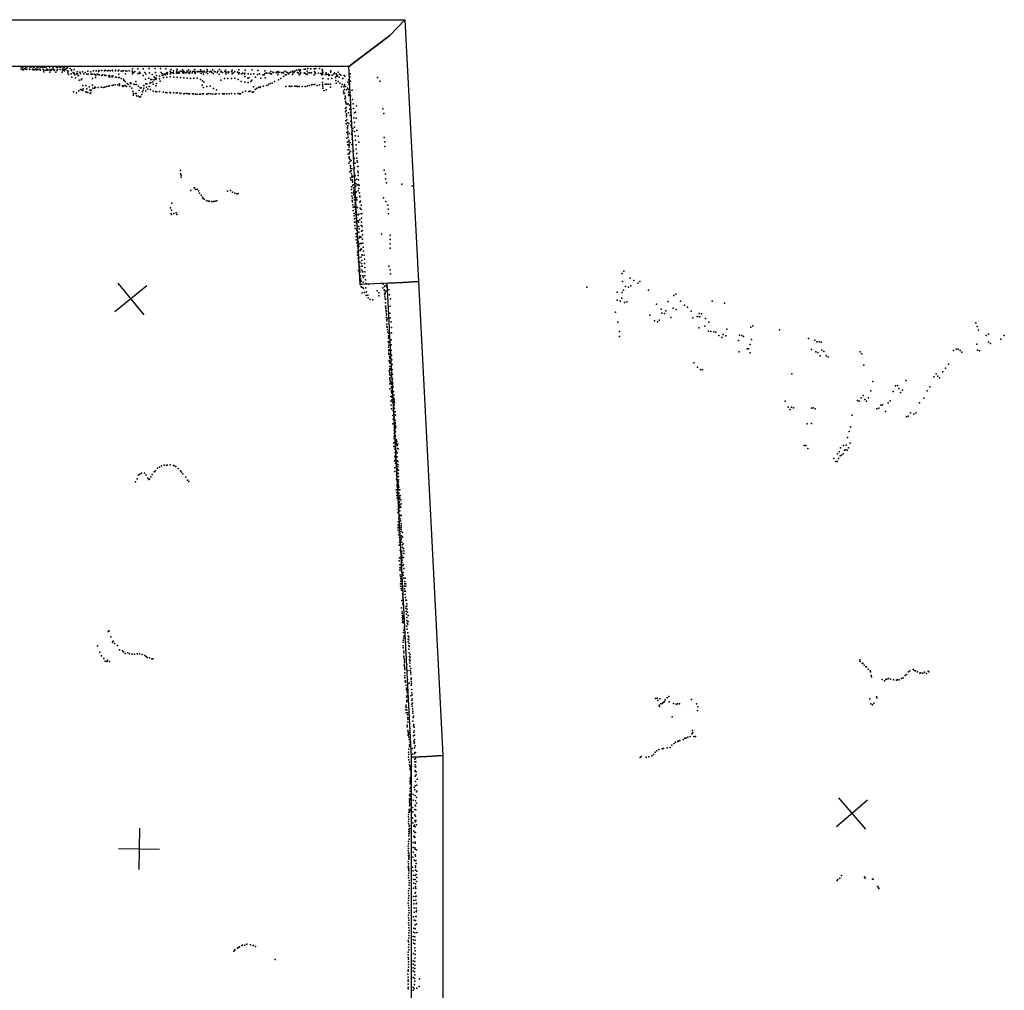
# Model space of a CAD drawing. Header units: millimetres. Extents: x -32813 to 10799, y -19025 to 25907.
# Tile 31 of 31: x 622 to 10183, y 9521 to 18950. Entities that reach past the tile are written whole.
import ezdxf

# ---------------------------------------------------------------- set-up
doc = ezdxf.new("R2010")
doc.units = ezdxf.units.MM
for name, color, linetype in [('P', 9, 'Continuous'), ('PANOS', 10, 'Continuous'), ('ROOMS', 1, 'Continuous'), ('WALLS', 3, 'Continuous')]:
    doc.layers.add(name, color=color, linetype=linetype)

msp = doc.modelspace()

# ---------------------------------------------------------------- linework, layer by layer
at = {"layer": 'P'}
for p in [(635, 18491), (638, 18470), (647, 18490), (649, 18472), (654, 18464), (658, 18492), (660, 18462), (668, 18471), (683, 18489), (683, 18471), (689, 18467), (692, 18468), (694, 18491), (717, 18492), (717, 18470), (722, 18467), (731, 18487), (746, 18467), (750, 18470), (755, 18485), (756, 18462), (764, 18489), (769, 18462), (775, 18469), (785, 18468), (789, 18487), (790, 18462), (800, 18486), (801, 18467), (818, 18468), (822, 18490), (823, 18461), (825, 18460), (834, 18488), (846, 18486), (852, 18467), (855, 18466), (858, 18460), (868, 18489), (877, 18458), (879, 18488), (885, 18469), (892, 18459), (908, 18463), (913, 18487), (919, 18467), (926, 18457), (932, 18458), (937, 18469), (947, 18485), (952, 18469), (958, 18456), (962, 18462), (979, 18486), (986, 18457), (987, 18463), (989, 18487), (990, 18467), (1011, 18487), (1016, 18465), (1020, 18465), (1022, 18488), (1040, 18457), (1043, 18470), (1044, 18483), (1054, 18463), (1056, 18482), (1059, 18452), (1070, 18466), (1078, 18480), (1087, 18453), (1088, 18481), (1111, 18474), (1124, 18464), (1124, 18457), (1151, 18465), (1339, 18453), (1366, 18452), (1393, 18455), (1418, 18456), (1420, 18455), (1447, 18452), (1453, 18458), (1472, 18454), (1486, 18457), (1500, 18452), (1519, 18460), (1525, 18452), (1552, 18459), (1554, 18452), (1579, 18454), (1586, 18459), (1619, 18454), (1632, 18453), (1652, 18453), (1685, 18452), (1686, 18452), (1718, 18472), (1770, 18472), (1823, 18472), (1881, 18476), (1937, 18475), (1991, 18475), (2042, 18471), (2094, 18467), (2115, 18453), (2148, 18454), (2151, 18468), (2204, 18464), (2260, 18463), (2323, 18465), (2379, 18463), (2444, 18467), (2499, 18462), (2564, 18465), (2622, 18461), (2685, 18461), (2750, 18462), (2813, 18461), (2880, 18463), (2936, 18455), (3002, 18454), (3296, 18454), (3315, 18459), (3334, 18464), (3350, 18464), (3384, 18469), (3399, 18468), (3419, 18475), (3448, 18471), (3481, 18472), (3499, 18474), (3533, 18477), (3558, 18467), (3563, 18453), (3645, 18452), (857, 18442), (915, 18441), (974, 18440), (1034, 18440), (1090, 18434), (1094, 18451), (1096, 18417), (1123, 18425), (1130, 18391), (1141, 18436), (1147, 18427), (1153, 18430), (1158, 18414), (1164, 18384), (1175, 18425), (1179, 18444), (1184, 18424), (1191, 18406), (1192, 18406), (1199, 18363), (1206, 18441), (1214, 18428), (1220, 18364), (1226, 18374), (1232, 18442), (1245, 18423), (1259, 18437), (1276, 18421), (1285, 18450), (1286, 18421), (1312, 18444), (1316, 18420), (1325, 18422), (1329, 18380), (1345, 18421), (1356, 18418), (1357, 18388), (1361, 18409), (1375, 18419), (1385, 18416), (1387, 18447), (1394, 18414), (1416, 18406), (1427, 18413), (1445, 18412), (1454, 18407), (1460, 18409), (1484, 18403), (1493, 18409), (1494, 18391), (1513, 18398), (1523, 18396), (1526, 18404), (1552, 18390), (1559, 18393), (1581, 18387), (1585, 18422), (1590, 18388), (1607, 18451), (1609, 18379), (1629, 18371), (1634, 18360), (1651, 18423), (1662, 18450), (1715, 18449), (1717, 18441), (1719, 18425), (1731, 18437), (1739, 18447), (1769, 18428), (1785, 18426), (1786, 18439), (1792, 18430), (1822, 18409), (1836, 18438), (1844, 18373), (1846, 18420), (1875, 18381), (1884, 18432), (1897, 18369), (1907, 18370), (1910, 18417), (1927, 18394), (1927, 18367), (1936, 18384), (1941, 18436), (1943, 18368), (1947, 18381), (1951, 18406), (1981, 18401), (1981, 18375), (1997, 18437), (2005, 18408), (2006, 18427), (2014, 18412), (2019, 18389), (2026, 18419), (2036, 18421), (2036, 18414), (2047, 18430), (2052, 18393), (2053, 18437), (2055, 18421), (2058, 18434), (2082, 18449), (2085, 18425), (2085, 18394), (2090, 18437), (2103, 18433), (2112, 18436), (2115, 18427), (2118, 18392), (2144, 18443), (2145, 18429), (2150, 18391), (2158, 18432), (2165, 18430), (2166, 18441), (2175, 18432), (2181, 18451), (2184, 18388), (2198, 18447), (2206, 18434), (2214, 18450), (2215, 18431), (2216, 18386), (2219, 18443), (2236, 18434), (2246, 18436), (2247, 18450), (2249, 18383), (2251, 18445), (2267, 18436), (2269, 18428), (2272, 18440), (2276, 18433), (2280, 18450), (2281, 18380), (2296, 18433), (2305, 18447), (2313, 18449), (2314, 18382), (2319, 18439), (2325, 18426), (2326, 18439), (2329, 18440), (2347, 18447), (2347, 18382), (2350, 18444), (2359, 18447), (2371, 18443), (2379, 18369), (2380, 18448), (2382, 18446), (2384, 18427), (2390, 18449), (2397, 18357), (2402, 18441), (2406, 18420), (2413, 18450), (2413, 18443), (2432, 18439), (2445, 18428), (2446, 18450), (2466, 18442), (2480, 18449), (2486, 18437), (2487, 18441), (2502, 18426), (2513, 18447), (2520, 18443), (2540, 18436), (2546, 18449), (2558, 18422), (2574, 18443), (2577, 18361), (2580, 18449), (2593, 18438), (2612, 18380), (2613, 18446), (2623, 18425), (2627, 18441), (2645, 18378), (2646, 18444), (2647, 18435), (2653, 18441), (2678, 18379), (2680, 18446), (2682, 18442), (2686, 18424), (2700, 18434), (2713, 18445), (2713, 18383), (2736, 18440), (2744, 18369), (2745, 18436), (2750, 18425), (2752, 18435), (2754, 18431), (2777, 18423), (2789, 18431), (2804, 18419), (2807, 18429), (2807, 18399), (2839, 18383), (2842, 18424), (2846, 18385), (2868, 18419), (2875, 18363), (2896, 18423), (2911, 18391), (2932, 18416), (2950, 18424), (2964, 18381), (2983, 18414), (2996, 18415), (3004, 18427), (3006, 18386), (3019, 18433), (3023, 18430), (3046, 18430), (3059, 18428), (3061, 18447), (3066, 18419), (3082, 18441), (3087, 18437), (3114, 18433), (3116, 18440), (3129, 18447), (3130, 18415), (3132, 18434), (3134, 18364), (3150, 18441), (3158, 18379), (3168, 18434), (3184, 18439), (3184, 18397), (3185, 18432), (3200, 18415), (3201, 18449), (3209, 18413), (3218, 18440), (3222, 18433), (3232, 18424), (3239, 18431), (3252, 18439), (3256, 18439), (3270, 18449), (3270, 18416), (3277, 18435), (3278, 18448), (3287, 18440), (3320, 18437), (3323, 18433), (3331, 18435), (3336, 18413), (3343, 18449), (3346, 18425), (3353, 18433), (3385, 18430), (3388, 18434), (3400, 18423), (3414, 18449), (3414, 18418), (3422, 18433), (3440, 18434), (3457, 18435), (3481, 18414), (3484, 18446), (3491, 18432), (3494, 18428), (3525, 18429), (3548, 18428), (3556, 18415), (3560, 18430), (3563, 18431), (3564, 18449), (3564, 18424), (3565, 18436), (3566, 18379), (3567, 18419), (3592, 18418), (3598, 18433), (3602, 18418), (3618, 18420), (3619, 18375), (3624, 18407), (3630, 18414), (3642, 18440), (3652, 18380), (3656, 18412), (3673, 18420), (3678, 18434), (3689, 18387), (3692, 18360), (3694, 18397), (3695, 18425), (3702, 18413), (3709, 18402), (3715, 18440), (3725, 18392), (3727, 18419), (3742, 18411), (3756, 18378), (3759, 18377), (3772, 18408), (3778, 18401), (3815, 18367), (3828, 18395), (3832, 18425), (4097, 18389), (1214, 18272), (1223, 18269), (1235, 18262), (1237, 18309), (1239, 18277), (1264, 18311), (1274, 18278), (1297, 18297), (1303, 18265), (1317, 18264), (1328, 18314), (1332, 18285), (1350, 18286), (1351, 18295), (1359, 18290), (1386, 18291), (1413, 18293), (1432, 18292), (1450, 18294), (1467, 18301), (1485, 18304), (1495, 18306), (1522, 18311), (1530, 18314), (1548, 18318), (1575, 18318), (1593, 18328), (1593, 18310), (1621, 18306), (1626, 18302), (1630, 18306), (1647, 18350), (1648, 18311), (1659, 18302), (1667, 18329), (1675, 18319), (1691, 18301), (1694, 18336), (1703, 18336), (1703, 18327), (1712, 18284), (1731, 18324), (1740, 18320), (1751, 18348), (1758, 18319), (1776, 18303), (1783, 18261), (1793, 18287), (1803, 18289), (1821, 18266), (1829, 18309), (1829, 18285), (1848, 18327), (1853, 18294), (1858, 18326), (1866, 18275), (1881, 18302), (1885, 18333), (1892, 18270), (1895, 18339), (1914, 18346), (1919, 18324), (1946, 18308), (1952, 18330), (1985, 18353), (2393, 18313), (2406, 18292), (2410, 18343), (2439, 18300), (2472, 18303), (2503, 18281), (2535, 18269), (2774, 18349), (2807, 18343), (2840, 18341), (2867, 18350), (2892, 18296), (2908, 18273), (2923, 18281), (2929, 18286), (2945, 18293), (2957, 18292), (2960, 18297), (2990, 18305), (3021, 18312), (3038, 18320), (3056, 18329), (3073, 18333), (3097, 18350), (3208, 18302), (3238, 18303), (3250, 18301), (3265, 18304), (3293, 18304), (3308, 18304), (3321, 18302), (3335, 18300), (3366, 18302), (3395, 18302), (3413, 18305), (3433, 18310), (3455, 18316), (3472, 18319), (3488, 18319), (3511, 18310), (3534, 18317), (3563, 18320), (3564, 18339), (3565, 18303), (3566, 18286), (3576, 18261), (3589, 18323), (3598, 18267), (3606, 18323), (3622, 18322), (3641, 18325), (3641, 18295), (3695, 18334), (3716, 18349), (3730, 18333), (3747, 18296), (3753, 18320), (3771, 18297), (3774, 18304), (3776, 18321), (3776, 18270), (3786, 18301), (3797, 18269), (3805, 18286), (3808, 18343), (3814, 18270), (3820, 18324), (3835, 18351), (3850, 18266), (4120, 18354), (1144, 18250), (1175, 18239), (1198, 18259), (1266, 18250), (1272, 18247), (1285, 18242), (1306, 18233), (1313, 18241), (1721, 18251), (1724, 18215), (1729, 18233), (1746, 18232), (1755, 18232), (1756, 18210), (1772, 18208), (1788, 18198), (1797, 18202), (1807, 18222), (1815, 18250), (1848, 18259), (1918, 18256), (1943, 18252), (1953, 18250), (1980, 18252), (2016, 18247), (2043, 18244), (2051, 18239), (2079, 18241), (2087, 18238), (2116, 18239), (2143, 18239), (2152, 18238), (2179, 18237), (2188, 18234), (2216, 18231), (2225, 18232), (2244, 18234), (2263, 18231), (2272, 18230), (2301, 18230), (2310, 18228), (2329, 18227), (2347, 18225), (2367, 18226), (2377, 18227), (2398, 18230), (2408, 18231), (2438, 18227), (2449, 18230), (2459, 18232), (2479, 18230), (2497, 18226), (2519, 18227), (2529, 18228), (2559, 18228), (2591, 18231), (2602, 18231), (2612, 18228), (2634, 18230), (2655, 18229), (2679, 18232), (2712, 18231), (2745, 18232), (2756, 18231), (2767, 18230), (2786, 18246), (2815, 18254), (2847, 18251), (2861, 18256), (2881, 18246), (2892, 18249), (3766, 18237), (3768, 18256), (3771, 18232), (3777, 18236), (3778, 18181), (3783, 18207), (3785, 18192), (3816, 18246), (3817, 18214), (3818, 18223), (3836, 18210), (3855, 18174), (3785, 18088), (3786, 18158), (3789, 18145), (3793, 18131), (3793, 18098), (3805, 18130), (3811, 18132), (3824, 18118), (3829, 18079), (3835, 18159), (3861, 18131), (3865, 18087), (3893, 18114), (4150, 18083), (3785, 18056), (3794, 18066), (3795, 18019), (3797, 18036), (3797, 18005), (3800, 17976), (3815, 18045), (3831, 18018), (3834, 18021), (3839, 18052), (3867, 17996), (3872, 18044), (3884, 18050), (3891, 17992), (4158, 18038), (3789, 17966), (3791, 17937), (3805, 17949), (3806, 17889), (3807, 17904), (3808, 17920), (3819, 17940), (3837, 17926), (3839, 17963), (3844, 17905), (3845, 17953), (3858, 17892), (3872, 17952), (3872, 17906), (3799, 17855), (3800, 17799), (3807, 17851), (3810, 17862), (3810, 17832), (3813, 17807), (3823, 17845), (3843, 17833), (3849, 17849), (3851, 17790), (3853, 17869), (3875, 17863), (3879, 17820), (3895, 17874), (3910, 17819), (4161, 17806), (3804, 17759), (3809, 17735), (3817, 17766), (3818, 17781), (3821, 17726), (3821, 17713), (3823, 17742), (3823, 17687), (3831, 17758), (3847, 17737), (3857, 17772), (3858, 17733), (3884, 17778), (3890, 17735), (3891, 17692), (3914, 17761), (4169, 17764), (4169, 17719), (3813, 17684), (3813, 17644), (3822, 17619), (3823, 17647), (3823, 17607), (3824, 17660), (3828, 17596), (3836, 17668), (3862, 17682), (3863, 17677), (3864, 17617), (3869, 17600), (3896, 17649), (3896, 17606), (3819, 17555), (3829, 17571), (3833, 17534), (3834, 17522), (3834, 17509), (3841, 17582), (3848, 17501), (3863, 17559), (3866, 17501), (3874, 17512), (3880, 17557), (3898, 17578), (3903, 17565), (3907, 17523), (3909, 17522), (2183, 17485), (2184, 17453), (2189, 17421), (2190, 17439), (3828, 17473), (3833, 17415), (3837, 17486), (3839, 17474), (3844, 17453), (3848, 17430), (3852, 17419), (3856, 17429), (3873, 17446), (3879, 17432), (3896, 17401), (3907, 17479), (3908, 17463), (3910, 17436), (4161, 17487), (4173, 17448), (4174, 17404), (2316, 17318), (2321, 17316), (3838, 17394), (3844, 17326), (3850, 17394), (3853, 17371), (3854, 17384), (3858, 17338), (3861, 17347), (3865, 17317), (3879, 17390), (3886, 17334), (3887, 17357), (3900, 17344), (3913, 17394), (3913, 17350), (3915, 17309), (3918, 17338), (4183, 17364), (4332, 17353), (4432, 17336), (2283, 17292), (2330, 17300), (2345, 17303), (2359, 17286), (2370, 17263), (2384, 17246), (2397, 17227), (2405, 17212), (2639, 17284), (2668, 17289), (2690, 17275), (2713, 17264), (2732, 17257), (2743, 17260), (3844, 17301), (3847, 17268), (3849, 17235), (3853, 17215), (3866, 17259), (3867, 17283), (3867, 17272), (3868, 17249), (3869, 17295), (3872, 17227), (3889, 17277), (3891, 17273), (3895, 17221), (3908, 17288), (3921, 17269), (3924, 17235), (3926, 17228), (4154, 17218), (2087, 17123), (2099, 17166), (2414, 17206), (2436, 17192), (2452, 17187), (2466, 17188), (2489, 17184), (2504, 17184), (2519, 17186), (2536, 17190), (3852, 17193), (3855, 17182), (3857, 17150), (3860, 17129), (3874, 17200), (3877, 17207), (3877, 17138), (3877, 17128), (3879, 17173), (3880, 17162), (3880, 17126), (3897, 17200), (3903, 17124), (3924, 17177), (3927, 17120), (3932, 17188), (3937, 17148), (4179, 17185), (4197, 17149), (2094, 17067), (2095, 17100), (2095, 17058), (2118, 17068), (2142, 17074), (2147, 17058), (3862, 17097), (3869, 17067), (3869, 17045), (3882, 17107), (3885, 17086), (3886, 17056), (3888, 17075), (3889, 17054), (3890, 17022), (3892, 17033), (3905, 17053), (3908, 17055), (3915, 17059), (3937, 17105), (3939, 17064), (3940, 17023), (3945, 17068), (4201, 17108), (4202, 17064), (3873, 17014), (3875, 16982), (3878, 16952), (3889, 16979), (3894, 17002), (3894, 16991), (3897, 16970), (3898, 16949), (3898, 16939), (3908, 16997), (3913, 16983), (3914, 16941), (3925, 17004), (3937, 16950), (3942, 16982), (3948, 16942), (3880, 16921), (3886, 16870), (3889, 16840), (3895, 16911), (3896, 16906), (3899, 16917), (3901, 16876), (3902, 16847), (3904, 16845), (3916, 16886), (3920, 16918), (3923, 16831), (3924, 16845), (3938, 16836), (3943, 16894), (3950, 16902), (3950, 16861), (4136, 16866), (4219, 16857), (3889, 16810), (3895, 16781), (3901, 16752), (3906, 16777), (3907, 16826), (3909, 16795), (3910, 16786), (3910, 16734), (3911, 16764), (3914, 16745), (3925, 16774), (3928, 16776), (3937, 16777), (3951, 16818), (3954, 16779), (3958, 16740), (4219, 16814), (4220, 16772), (3901, 16661), (3902, 16692), (3910, 16708), (3911, 16673), (3914, 16704), (3914, 16644), (3932, 16707), (3933, 16720), (3937, 16643), (3938, 16721), (3941, 16720), (3945, 16666), (3948, 16661), (3962, 16700), (3966, 16661), (4219, 16729), (3908, 16633), (3912, 16603), (3914, 16593), (3914, 16574), (3915, 16634), (3921, 16555), (3922, 16545), (3924, 16594), (3942, 16581), (3946, 16610), (3946, 16554), (3948, 16555), (3971, 16623), (3971, 16582), (3974, 16543), (4208, 16557), (3912, 16514), (3921, 16525), (3924, 16506), (3926, 16526), (3926, 16496), (3927, 16466), (3930, 16457), (3931, 16464), (3946, 16517), (3950, 16500), (3953, 16461), (3955, 16499), (3957, 16446), (3974, 16502), (3975, 16462), (4220, 16520), (4224, 16480), (6472, 16485), (6488, 16508), (3928, 16378), (3933, 16437), (3933, 16408), (3934, 16418), (3937, 16409), (3938, 16359), (3940, 16379), (3942, 16353), (3953, 16349), (3956, 16400), (3979, 16423), (3985, 16386), (4009, 16382), (4151, 16379), (4164, 16358), (4175, 16369), (4189, 16351), (6128, 16350), (6477, 16408), (6506, 16357), (6534, 16352), (6551, 16438), (6555, 16365), (6587, 16417), (6624, 16390), (6643, 16406), (3947, 16298), (3960, 16339), (3972, 16300), (3985, 16346), (3988, 16272), (3990, 16307), (4004, 16273), (4095, 16315), (4109, 16296), (4109, 16268), (4148, 16346), (4163, 16325), (4164, 16318), (4164, 16282), (4168, 16265), (4171, 16297), (4172, 16286), (4179, 16313), (4207, 16326), (4213, 16277), (6423, 16304), (6471, 16299), (6487, 16322), (6727, 16323), (6973, 16271), (6992, 16285), (4006, 16248), (4026, 16231), (4052, 16228), (4172, 16243), (4173, 16232), (4173, 16200), (4176, 16167), (4219, 16166), (4223, 16238), (6424, 16226), (6454, 16217), (6468, 16244), (6496, 16201), (6519, 16208), (6806, 16186), (6918, 16213), (7039, 16217), (7077, 16177), (7347, 16217), (7466, 16197), (4177, 16157), (4177, 16145), (4181, 16124), (4181, 16112), (4184, 16080), (4185, 16091), (4216, 16100), (6409, 16107), (6741, 16079), (6850, 16137), (6856, 16100), (6882, 16096), (6896, 16123), (6967, 16148), (6996, 16134), (7107, 16156), (7144, 16117), (7201, 16066), (7206, 16068), (7220, 16096), (7225, 16062), (7244, 16093), (4182, 16058), (4188, 16025), (4188, 15992), (4189, 16036), (4189, 15970), (4197, 16050), (4221, 16053), (4231, 16014), (6429, 16012), (6787, 16026), (6816, 16015), (6833, 16032), (6944, 16056), (7159, 16052), (7274, 15974), (7280, 16048), (7314, 16013), (7742, 15975), (9906, 16006), (9919, 15969), (4190, 15959), (4195, 15936), (4198, 15914), (4202, 15903), (4203, 15879), (4232, 15961), (4233, 15907), (6446, 15873), (6447, 15922), (7218, 15957), (7311, 15924), (7334, 15922), (7364, 15919), (7381, 15915), (7411, 15882), (7453, 15892), (7479, 15879), (7490, 15943), (7612, 15886), (7633, 15882), (7652, 15872), (7722, 15964), (8001, 15938), (9931, 15933), (10006, 15883), (10031, 15895), (10183, 15881), (4202, 15824), (4202, 15815), (4203, 15857), (4206, 15868), (4206, 15789), (4228, 15841), (4230, 15792), (7439, 15861), (7603, 15833), (7716, 15796), (7728, 15843), (8281, 15852), (8342, 15838), (8364, 15819), (8384, 15820), (8404, 15817), (9917, 15797), (10030, 15817), (10048, 15803), (10149, 15845), (4205, 15767), (4206, 15733), (4206, 15701), (4207, 15744), (4208, 15710), (4213, 15698), (4231, 15740), (4234, 15692), (7610, 15722), (7686, 15753), (7699, 15754), (7714, 15713), (8310, 15745), (8352, 15724), (8372, 15718), (8394, 15685), (8410, 15740), (8430, 15725), (8452, 15683), (8782, 15724), (8801, 15703), (9691, 15735), (9714, 15749), (9735, 15748), (9753, 15735), (9771, 15721), (9922, 15739), (9942, 15732), (4211, 15640), (4212, 15628), (4213, 15674), (4215, 15662), (4217, 15616), (4236, 15646), (4238, 15599), (7168, 15616), (8473, 15676), (8818, 15595), (9641, 15605), (4209, 15538), (4216, 15581), (4216, 15557), (4217, 15522), (4217, 15503), (4218, 15509), (4219, 15545), (4220, 15498), (4222, 15580), (4228, 15494), (4239, 15553), (4242, 15507), (7204, 15573), (7233, 15552), (7254, 15550), (8121, 15510), (9522, 15508), (9586, 15530), (9613, 15566), (4217, 15455), (4218, 15461), (4218, 15411), (4219, 15473), (4220, 15437), (4225, 15424), (4230, 15409), (4239, 15442), (4242, 15461), (4243, 15403), (4247, 15422), (8908, 15434), (9127, 15394), (9145, 15395), (9226, 15445), (9498, 15481), (9538, 15487), (9554, 15472), (4218, 15364), (4233, 15384), (4233, 15335), (4234, 15372), (4234, 15347), (4235, 15322), (4250, 15381), (4252, 15338), (4256, 15301), (8812, 15298), (8886, 15346), (9103, 15338), (9160, 15366), (9174, 15328), (9195, 15351), (9434, 15346), (9461, 15383), (4225, 15243), (4227, 15290), (4230, 15205), (4235, 15284), (4237, 15258), (4239, 15295), (4244, 15230), (4254, 15273), (4254, 15214), (4257, 15213), (4258, 15245), (4260, 15261), (4263, 15231), (8056, 15245), (8757, 15250), (8775, 15243), (8793, 15277), (8828, 15259), (8845, 15245), (8864, 15277), (8984, 15205), (9001, 15207), (9056, 15228), (9076, 15248), (9359, 15229), (9403, 15273), (4234, 15170), (4249, 15151), (4251, 15162), (4251, 15150), (4252, 15175), (4255, 15122), (4256, 15200), (4261, 15177), (4267, 15141), (4267, 15110), (4272, 15109), (8083, 15187), (8104, 15163), (8118, 15187), (8136, 15180), (8312, 15176), (8328, 15178), (8346, 15169), (8707, 15107), (8946, 15168), (8964, 15175), (9031, 15144), (9273, 15131), (9306, 15118), (9325, 15132), (4246, 15104), (4247, 15025), (4250, 15070), (4257, 15081), (4259, 15093), (4259, 15066), (4266, 15016), (4267, 15028), (4268, 15059), (4268, 15036), (8269, 15025), (8310, 15027), (9232, 15093), (9250, 15098), (4257, 14960), (4259, 14930), (4265, 14955), (4268, 14979), (4269, 14980), (4272, 15006), (4273, 14946), (4276, 14991), (8675, 14948), (8691, 14996), (4254, 14839), (4257, 14902), (4258, 14883), (4261, 14886), (4268, 14914), (4273, 14906), (4275, 14850), (4275, 14822), (4277, 14872), (4279, 14834), (4280, 14864), (4286, 14849), (4295, 14825), (8661, 14892), (8686, 14836), (4256, 14803), (4264, 14778), (4267, 14744), (4272, 14794), (4273, 14808), (4275, 14763), (4275, 14733), (4281, 14759), (4289, 14815), (4289, 14742), (4292, 14783), (4296, 14781), (8239, 14813), (8256, 14812), (8275, 14785), (8563, 14734), (8578, 14753), (8593, 14792), (8618, 14731), (8623, 14814), (8632, 14767), (8640, 14772), (8647, 14816), (8656, 14769), (8671, 14792), (4262, 14665), (4266, 14708), (4271, 14674), (4271, 14642), (4272, 14704), (4272, 14689), (4273, 14720), (4277, 14640), (4287, 14665), (4288, 14702), (4289, 14632), (4295, 14658), (8529, 14687), (8546, 14659), (8560, 14659), (8574, 14686), (8589, 14713), (8603, 14721), (1790, 14536), (1804, 14545), (1834, 14544), (1928, 14558), (1941, 14568), (1959, 14594), (1979, 14604), (1998, 14615), (2026, 14623), (2047, 14623), (2055, 14623), (2084, 14626), (2115, 14618), (2124, 14615), (2140, 14610), (2160, 14591), (2183, 14566), (2195, 14555), (2208, 14538), (4264, 14598), (4264, 14562), (4281, 14623), (4285, 14557), (4289, 14587), (4294, 14606), (4296, 14573), (4297, 14626), (4297, 14540), (4298, 14544), (4301, 14575), (1748, 14462), (1763, 14490), (1776, 14525), (1850, 14524), (1868, 14496), (1878, 14483), (1884, 14486), (1897, 14508), (1909, 14531), (2235, 14505), (2252, 14476), (2265, 14464), (4280, 14487), (4282, 14528), (4283, 14523), (4286, 14509), (4291, 14473), (4296, 14437), (4299, 14511), (4299, 14441), (4301, 14511), (4301, 14459), (4302, 14479), (4278, 14384), (4283, 14358), (4284, 14424), (4292, 14405), (4297, 14385), (4300, 14411), (4302, 14425), (4303, 14382), (4304, 14353), (4305, 14405), (4305, 14346), (4313, 14382), (4283, 14327), (4288, 14303), (4296, 14252), (4301, 14316), (4306, 14292), (4307, 14261), (4312, 14323), (4312, 14270), (4313, 14304), (4316, 14327), (4324, 14284), (4326, 14247), (4295, 14162), (4298, 14194), (4311, 14207), (4312, 14239), (4312, 14179), (4313, 14233), (4313, 14216), (4314, 14178), (4322, 14215), (4299, 14073), (4304, 14109), (4307, 14141), (4312, 14125), (4315, 14141), (4317, 14102), (4321, 14080), (4326, 14057), (4328, 14135), (4296, 14019), (4296, 14013), (4297, 14042), (4299, 13990), (4308, 13972), (4325, 14019), (4325, 14000), (4327, 14037), (4327, 13978), (4340, 13967), (4305, 13947), (4310, 13921), (4310, 13873), (4312, 13950), (4313, 13896), (4328, 13897), (4329, 13917), (4330, 13935), (4333, 13873), (4340, 13927), (4308, 13846), (4316, 13847), (4318, 13798), (4323, 13778), (4332, 13768), (4334, 13788), (4335, 13849), (4340, 13824), (4346, 13858), (4350, 13813), (4352, 13789), (4308, 13694), (4310, 13721), (4325, 13730), (4327, 13756), (4328, 13708), (4328, 13682), (4335, 13701), (4336, 13742), (4336, 13722), (4337, 13677), (4349, 13725), (4354, 13763), (4313, 13626), (4314, 13603), (4315, 13653), (4326, 13656), (4328, 13634), (4328, 13611), (4329, 13588), (4344, 13648), (4345, 13579), (4350, 13656), (4352, 13619), (4316, 13558), (4319, 13538), (4322, 13519), (4324, 13497), (4324, 13491), (4325, 13514), (4328, 13540), (4335, 13571), (4345, 13555), (4351, 13526), (4363, 13492), (4364, 13526), (4320, 13471), (4320, 13448), (4325, 13468), (4325, 13445), (4325, 13424), (4331, 13407), (4358, 13448), (4360, 13422), (4360, 13398), (4361, 13469), (4369, 13398), (4371, 13469), (4371, 13448), (4333, 13309), (4339, 13371), (4344, 13355), (4344, 13333), (4345, 13292), (4347, 13314), (4366, 13367), (4370, 13337), (4373, 13310), (4379, 13311), (4331, 13237), (4335, 13199), (4342, 13276), (4342, 13268), (4373, 13232), (4375, 13204), (4376, 13254), (4380, 13276), (4382, 13254), (4384, 13225), (4388, 13194), (4335, 13180), (4338, 13163), (4341, 13144), (4341, 13125), (4343, 13154), (4344, 13108), (4346, 13137), (4377, 13174), (4380, 13143), (4382, 13115), (4394, 13161), (4394, 13105), (1481, 13008), (1490, 13013), (4341, 13094), (4350, 13094), (4354, 13020), (4355, 13041), (4358, 13061), (4383, 13059), (4384, 13086), (4385, 13029), (4392, 13078), (1508, 12954), (1531, 12913), (4346, 12921), (4349, 12997), (4351, 12962), (4351, 12942), (4392, 12992), (4393, 12963), (4393, 12933), (4400, 12925), (4401, 12953), (1379, 12867), (1524, 12903), (1543, 12889), (1571, 12871), (1593, 12827), (1620, 12820), (4345, 12848), (4347, 12903), (4347, 12867), (4351, 12816), (4369, 12901), (4372, 12823), (4393, 12905), (4400, 12866), (4402, 12834), (4403, 12891), (4404, 12860), (1401, 12807), (1418, 12771), (1439, 12744), (1452, 12719), (1476, 12728), (1494, 12716), (1629, 12809), (1647, 12793), (1672, 12799), (1689, 12791), (1714, 12787), (1738, 12785), (1763, 12789), (1787, 12789), (1811, 12782), (1836, 12773), (1852, 12765), (1859, 12754), (1883, 12752), (1907, 12741), (1915, 12741), (4351, 12800), (4352, 12766), (4354, 12750), (4358, 12736), (4360, 12720), (4377, 12756), (4405, 12799), (4407, 12734), (4408, 12765), (4414, 12783), (4414, 12753), (4415, 12724), (4415, 12721), (8779, 12732), (1470, 12714), (4357, 12684), (4359, 12702), (4360, 12670), (4362, 12655), (4362, 12638), (4382, 12685), (4392, 12629), (4410, 12700), (4410, 12669), (4415, 12629), (4422, 12646), (8784, 12714), (8804, 12697), (8809, 12698), (8822, 12681), (8838, 12663), (8845, 12663), (8862, 12642), (8879, 12626), (9266, 12626), (9298, 12638), (9310, 12629), (9322, 12625), (9445, 12620), (4362, 12558), (4363, 12606), (4363, 12575), (4366, 12528), (4387, 12540), (4419, 12592), (4422, 12611), (4424, 12552), (4425, 12542), (8884, 12615), (8891, 12580), (8895, 12565), (8998, 12540), (9019, 12527), (9033, 12540), (9041, 12545), (9059, 12549), (9077, 12543), (9106, 12537), (9136, 12534), (9142, 12536), (9161, 12536), (9184, 12550), (9200, 12557), (9221, 12579), (9233, 12590), (9254, 12614), (9339, 12615), (9362, 12602), (9371, 12605), (9391, 12603), (9409, 12611), (9428, 12600), (9451, 12616), (4368, 12513), (4374, 12486), (4377, 12457), (4379, 12442), (4383, 12435), (4405, 12504), (4423, 12521), (4424, 12484), (4427, 12503), (4429, 12444), (4378, 12372), (4382, 12368), (4382, 12338), (4384, 12415), (4386, 12386), (4422, 12383), (4429, 12410), (4430, 12337), (4432, 12390), (4434, 12353), (6797, 12357), (6812, 12359), (6819, 12335), (6839, 12354), (6890, 12344), (6910, 12363), (6925, 12376), (7147, 12346), (8878, 12352), (8943, 12371), (8946, 12361), (4372, 12245), (4373, 12274), (4374, 12290), (4379, 12268), (4381, 12323), (4382, 12242), (4431, 12300), (4433, 12281), (4436, 12312), (4436, 12256), (6833, 12290), (6835, 12279), (6848, 12303), (6861, 12307), (6867, 12314), (6877, 12319), (6883, 12326), (6928, 12324), (6971, 12308), (6997, 12302), (7011, 12303), (7028, 12303), (7193, 12305), (7204, 12240), (7206, 12275), (8886, 12303), (8904, 12293), (8915, 12309), (4375, 12217), (4388, 12196), (4389, 12217), (4390, 12154), (4392, 12170), (4440, 12233), (4440, 12214), (4443, 12171), (4447, 12183), (6959, 12177), (4384, 12082), (4385, 12096), (4390, 12126), (4441, 12137), (4447, 12089), (4449, 12102), (4452, 12076), (4392, 12045), (4395, 12033), (4395, 11996), (4396, 12010), (4399, 12025), (4400, 11981), (4402, 12009), (4404, 11956), (4445, 11993), (4448, 12024), (4452, 12042), (4455, 11999), (4455, 11958), (7065, 11959), (7081, 11969), (7093, 11972), (7111, 11980), (7133, 11986), (7148, 12012), (7154, 12044), (7158, 12025), (7169, 11985), (7183, 11986), (4401, 11863), (4406, 11890), (4408, 11905), (4410, 11931), (4432, 11870), (4451, 11941), (4452, 11920), (4455, 11876), (4456, 11930), (4461, 11896), (6827, 11859), (6861, 11866), (6874, 11870), (6909, 11875), (6939, 11881), (6955, 11902), (6976, 11920), (6991, 11931), (7013, 11939), (7022, 11944), (7034, 11947), (4399, 11836), (4399, 11785), (4402, 11811), (4402, 11760), (4435, 11814), (4456, 11823), (4458, 11829), (4459, 11768), (4465, 11830), (4465, 11774), (6647, 11784), (6657, 11791), (6705, 11786), (6731, 11789), (6761, 11798), (6777, 11812), (6794, 11834), (6808, 11848), (4408, 11737), (4408, 11712), (4411, 11700), (4415, 11676), (4416, 11689), (4460, 11740), (4461, 11710), (4462, 11693), (4468, 11739), (4469, 11692), (4413, 11578), (4414, 11663), (4418, 11590), (4421, 11639), (4421, 11615), (4463, 11656), (4463, 11648), (4463, 11602), (4472, 11642), (4472, 11614), (4482, 11573), (4412, 11553), (4414, 11528), (4414, 11480), (4416, 11541), (4417, 11493), (4419, 11565), (4452, 11492), (4464, 11508), (4466, 11551), (4480, 11513), (4408, 11418), (4408, 11382), (4413, 11431), (4413, 11408), (4413, 11384), (4415, 11456), (4444, 11422), (4460, 11468), (4464, 11412), (4474, 11449), (4475, 11393), (4480, 11457), (4407, 11359), (4408, 11348), (4409, 11312), (4410, 11324), (4411, 11372), (4411, 11336), (4436, 11297), (4443, 11367), (4463, 11321), (4465, 11363), (4466, 11312), (4476, 11340), (4398, 11229), (4399, 11206), (4401, 11253), (4405, 11277), (4409, 11264), (4409, 11252), (4413, 11277), (4437, 11196), (4441, 11256), (4458, 11276), (4459, 11225), (4465, 11213), (4470, 11275), (4399, 11160), (4399, 11137), (4401, 11183), (4405, 11115), (4407, 11123), (4411, 11092), (4440, 11148), (4450, 11117), (4456, 11125), (4459, 11171), (4463, 11109), (4466, 11158), (4469, 11170), (4474, 11127), (4400, 11087), (4401, 11065), (4401, 11023), (4402, 11041), (4408, 11069), (4408, 11046), (4449, 11016), (4450, 11067), (4456, 11018), (4460, 11054), (4460, 11004), (4465, 11055), (4396, 10920), (4398, 10943), (4399, 10966), (4403, 10989), (4442, 10956), (4443, 10908), (4458, 10904), (4463, 10951), (4464, 10961), (4396, 10875), (4398, 10897), (4398, 10829), (4399, 10852), (4401, 10818), (4402, 10856), (4403, 10833), (4403, 10807), (4441, 10813), (4444, 10863), (4463, 10838), (4464, 10891), (4467, 10825), (4475, 10885), (4395, 10773), (4396, 10716), (4398, 10750), (4399, 10727), (4401, 10795), (4438, 10717), (4452, 10784), (4463, 10780), (4465, 10729), (4466, 10714), (4468, 10781), (4472, 10753), (4397, 10693), (4399, 10636), (4399, 10613), (4400, 10681), (4401, 10658), (4402, 10704), (4442, 10681), (4445, 10639), (4461, 10636), (4467, 10689), (4471, 10646), (4478, 10618), (4479, 10679), (8603, 10635), (8824, 10623), (8827, 10622), (4403, 10566), (4404, 10589), (4404, 10543), (4445, 10598), (4451, 10563), (4463, 10597), (4466, 10556), (4467, 10531), (4475, 10577), (8559, 10587), (8565, 10599), (8586, 10612), (8831, 10611), (8904, 10602), (8909, 10601), (8952, 10531), (8960, 10517), (4398, 10486), (4398, 10463), (4400, 10439), (4403, 10509), (4446, 10431), (4447, 10514), (4462, 10466), (4465, 10472), (4465, 10432), (4467, 10516), (4468, 10511), (4473, 10437), (8966, 10510), (4395, 10369), (4397, 10393), (4398, 10416), (4399, 10345), (4448, 10395), (4451, 10360), (4469, 10398), (4472, 10362), (4475, 10366), (4398, 10250), (4400, 10321), (4402, 10297), (4405, 10273), (4446, 10234), (4452, 10281), (4453, 10321), (4468, 10238), (4471, 10320), (4472, 10237), (4473, 10283), (4477, 10296), (4398, 10178), (4399, 10226), (4400, 10202), (4402, 10153), (4452, 10203), (4464, 10157), (4466, 10198), (4476, 10162), (4401, 10079), (4401, 10054), (4402, 10128), (4403, 10103), (4442, 10045), (4445, 10085), (4448, 10125), (4459, 10041), (4460, 10078), (4462, 10117), (4479, 10083), (2757, 9945), (2781, 9956), (2786, 9958), (2810, 9961), (2828, 9969), (2862, 9964), (2890, 9957), (2912, 9947), (4396, 10005), (4398, 9992), (4401, 9966), (4402, 10029), (4443, 10010), (4445, 9979), (4460, 9972), (4462, 10008), (2703, 9901), (2710, 9910), (2713, 9915), (2736, 9932), (2748, 9937), (4394, 9865), (4395, 9891), (4398, 9941), (4400, 9915), (4447, 9878), (4459, 9935), (4461, 9869), (4463, 9905), (3103, 9819), (4394, 9839), (4398, 9824), (4398, 9798), (4398, 9771), (4443, 9774), (4444, 9808), (4458, 9800), (4458, 9766), (4459, 9833), (4391, 9679), (4394, 9706), (4395, 9719), (4398, 9745), (4444, 9741), (4444, 9710), (4456, 9699), (4458, 9732), (4459, 9670), (4393, 9581), (4394, 9609), (4395, 9650), (4395, 9623), (4444, 9647), (4455, 9636), (4457, 9576), (4460, 9609), (4505, 9634), (4396, 9551), (4396, 9537), (4442, 9553), (4443, 9523), (4453, 9540), (4478, 9542), (4502, 9559)]:
    msp.add_point(p, dxfattribs=at)
at = {"layer": 'PANOS'}
for points in [[(1856.3, 16364.6), (1547.6, 16110.3)], [(1574.8, 16391.8), (1829.1, 16083.1)], [(8573.3, 11390.4), (8834.5, 11087.6)], [(8855.4, 11369.6), (8552.5, 11108.4)], [(1784.8, 11095.6), (1778.4, 10695.6)], [(1581.6, 10898.8), (1981.6, 10892.4)]]:
    msp.add_lwpolyline(points, dxfattribs=at)
at = {"layer": 'ROOMS'}
msp.add_lwpolyline([(-1042.3, 18494.8), (-1042.3, 16190.8), (-1018.5, 16190.8), (-1018.5, 13574.6), (-1018.5, 1678.6), (-1018.5, -13597.5), (4225.3, -13597.5), (4225.3, -11070.4), (5928, -11070.4), (8954.4, -11070.4), (8954.4, -775.7), (4427.6, -775.7), (4427.6, 11785.6), (4427.8, 11785.6), (4189.1, 16390.1), (3929.5, 16376.7), (3819.7, 18494.8), (-1042.3, 18494.8)], close=True, dxfattribs=at)
at = {"layer": 'WALLS'}
for points in [[(-1352.3, 18949.8), (4361.9, 18949.8), (4217.1, 18797.3), (3819.7, 18494.8), (-1042.3, 18494.8), (-1352.3, 18797.3), (-1352.3, 18949.8)], [(4361.9, 18949.8), (4493.7, 16405.9), (4341.4, 16398), (3929.5, 16376.7), (3819.7, 18494.8), (4217.1, 18797.3), (4361.9, 18949.8)], [(4493.7, 16405.9), (4732.4, 11801.4), (4580.1, 11793.5), (4427.8, 11785.6), (4189.1, 16390.1), (4341.4, 16398), (4493.7, 16405.9)], [(4732.6, 11801.4), (4732.6, -470.7), (4580.1, -623.2), (4427.6, -775.7), (4427.6, 11785.6), (4580.1, 11793.5), (4732.6, 11801.4)]]:
    msp.add_lwpolyline(points, dxfattribs=at)

doc.saveas('drawing.dxf')
